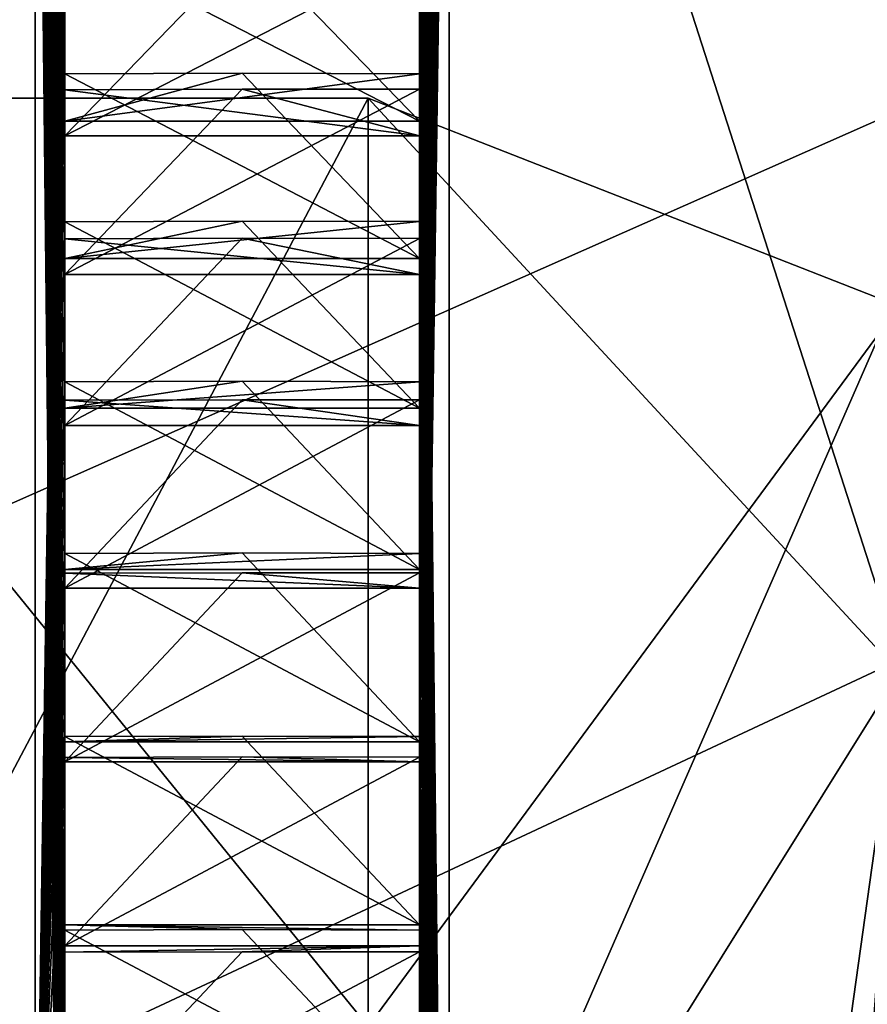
# Model space of a CAD drawing. Header units: millimetres. Extents: x -196 to 15, y -14 to 691.
# Tile 132 of 256: x -12.28 to -10.37, y 24.82 to 27.05. Entities that reach past the tile are written whole.
import ezdxf

# ---------------------------------------------------------------- set-up
doc = ezdxf.new("R2010")
doc.units = ezdxf.units.MM
doc.header["$LTSCALE"] = 65.185185
for name, color, linetype in [('110', 7, 'CONTINUOUS'), ('111', 7, 'CONTINUOUS'), ('1219', 7, 'CONTINUOUS'), ('1511', 7, 'CONTINUOUS'), ('1515', 7, 'CONTINUOUS'), ('1574', 7, 'CONTINUOUS'), ('1575', 7, 'CONTINUOUS'), ('2047', 7, 'CONTINUOUS'), ('2054', 7, 'CONTINUOUS'), ('2058', 7, 'CONTINUOUS'), ('2131', 7, 'CONTINUOUS'), ('2135', 7, 'CONTINUOUS'), ('419', 7, 'CONTINUOUS'), ('421', 7, 'CONTINUOUS'), ('422', 7, 'CONTINUOUS'), ('431', 7, 'CONTINUOUS'), ('432', 7, 'CONTINUOUS'), ('433', 7, 'CONTINUOUS'), ('434', 7, 'CONTINUOUS'), ('459', 7, 'CONTINUOUS'), ('460', 7, 'CONTINUOUS'), ('461', 7, 'CONTINUOUS'), ('462', 7, 'CONTINUOUS'), ('463', 7, 'CONTINUOUS'), ('464', 7, 'CONTINUOUS'), ('465', 7, 'CONTINUOUS'), ('466', 7, 'CONTINUOUS'), ('467', 7, 'CONTINUOUS'), ('468', 7, 'CONTINUOUS'), ('469', 7, 'CONTINUOUS'), ('470', 7, 'CONTINUOUS'), ('471', 7, 'CONTINUOUS'), ('472', 7, 'CONTINUOUS'), ('473', 7, 'CONTINUOUS'), ('474', 7, 'CONTINUOUS'), ('475', 7, 'CONTINUOUS'), ('476', 7, 'CONTINUOUS'), ('477', 7, 'CONTINUOUS'), ('478', 7, 'CONTINUOUS'), ('721', 7, 'CONTINUOUS'), ('722', 7, 'CONTINUOUS'), ('723', 7, 'CONTINUOUS'), ('724', 7, 'CONTINUOUS'), ('725', 7, 'CONTINUOUS'), ('726', 7, 'CONTINUOUS'), ('727', 7, 'CONTINUOUS'), ('728', 7, 'CONTINUOUS'), ('729', 7, 'CONTINUOUS'), ('730', 7, 'CONTINUOUS'), ('731', 7, 'CONTINUOUS'), ('732', 7, 'CONTINUOUS'), ('733', 7, 'CONTINUOUS'), ('734', 7, 'CONTINUOUS'), ('735', 7, 'CONTINUOUS'), ('736', 7, 'CONTINUOUS'), ('737', 7, 'CONTINUOUS'), ('738', 7, 'CONTINUOUS'), ('739', 7, 'CONTINUOUS'), ('740', 7, 'CONTINUOUS'), ('773', 7, 'CONTINUOUS'), ('781', 7, 'CONTINUOUS'), ('782', 7, 'CONTINUOUS'), ('783', 7, 'CONTINUOUS'), ('784', 7, 'CONTINUOUS'), ('785', 7, 'CONTINUOUS'), ('786', 7, 'CONTINUOUS'), ('787', 7, 'CONTINUOUS'), ('830', 7, 'CONTINUOUS'), ('869', 7, 'CONTINUOUS'), ('870', 7, 'CONTINUOUS'), ('871', 7, 'CONTINUOUS'), ('872', 7, 'CONTINUOUS'), ('873', 7, 'CONTINUOUS'), ('874', 7, 'CONTINUOUS'), ('875', 7, 'CONTINUOUS')]:
    doc.layers.add(name, color=color, linetype=linetype)

msp = doc.modelspace()

# ---------------------------------------------------------------- linework, layer by layer
at = {"layer": '110', "color": 2, "linetype": 'Continuous'}
for points in [[(-9.284, 24.1121, -55.152), (-9.284, 28.7609, -65.1214), (-11.316, 24.1121, -55.152), (-9.284, 24.1121, -55.152)], [(-11.316, 24.1121, -55.152), (-9.284, 28.7609, -65.1214), (-11.316, 28.7609, -65.1214), (-11.316, 24.1121, -55.152)]]:
    msp.add_3dface(points, dxfattribs=at)
at = {"layer": '111', "color": 2, "linetype": 'Continuous'}
for points in [[(-11.316, 28.7609, -65.1214), (-9.284, 28.7609, -65.1214), (-9.284, 22.4515, -74.132), (-11.316, 28.7609, -65.1214)], [(-11.316, 22.4515, -74.132), (-11.316, 28.7609, -65.1214), (-9.284, 22.4515, -74.132), (-11.316, 22.4515, -74.132)]]:
    msp.add_3dface(points, dxfattribs=at)
at = {"layer": '1219', "linetype": 'Continuous'}
for points in [[(10.1921, 76.5187, -186.1544), (10.1921, 20.679, -209.8569), (-18.3006, 76.5474, -185.3316), (10.1921, 76.5187, -186.1544)], [(10.1921, 20.679, -209.8569), (-18.3006, 20.3875, -209.1701), (-18.3006, 76.5474, -185.3316), (10.1921, 20.679, -209.8569)]]:
    msp.add_3dface(points, dxfattribs=at)
at = {"layer": '1511', "linetype": 'Continuous'}
for points in [[(-14.25, 29.7946, 0.2291), (-14.25, 14, 0.2291), (10.1921, 14, 0.8692), (-14.25, 29.7946, 0.2291)], [(10.1921, 29.7946, 0.8692), (-14.25, 29.7946, 0.2291), (10.1921, 14, 0.8692), (10.1921, 29.7946, 0.8692)]]:
    msp.add_3dface(points, dxfattribs=at)
at = {"layer": '1515', "linetype": 'Continuous'}
for points in [[(-14.25, 14, -2.5), (-14.25, 29.7946, -2.5), (8.5, 29.7946, -2.5), (-14.25, 14, -2.5)], [(8.5, 14, -2.5), (-14.25, 14, -2.5), (8.5, 29.7946, -2.5), (8.5, 14, -2.5)]]:
    msp.add_3dface(points, dxfattribs=at)
at = {"layer": '1574', "linetype": 'Continuous'}
for points in [[(-14.25, 11.3301, -27.5), (3.5, 11.3301, -27.5), (3.5, 43.0183, -27.5), (-14.25, 11.3301, -27.5)], [(-14.25, 11.3301, -27.5), (3.5, 43.0183, -27.5), (-14.25, 43.0183, -27.5), (-14.25, 11.3301, -27.5)]]:
    msp.add_3dface(points, dxfattribs=at)
at = {"layer": '1575', "linetype": 'Continuous'}
for points in [[(3.5, 12, -30), (-14.25, 12, -30), (-14.25, 42.2322, -30), (3.5, 12, -30)], [(3.5, 42.2322, -30), (3.5, 12, -30), (-14.25, 42.2322, -30), (3.5, 42.2322, -30)]]:
    msp.add_3dface(points, dxfattribs=at)
at = {"layer": '2047', "linetype": 'Continuous'}
for points in [[(-18, 29.4452, -176.3784), (-18, 13.9285, -207.5), (-4.5, 29.4452, -176.3784), (-18, 29.4452, -176.3784)], [(-18, 13.9285, -207.5), (-4.5, 13.9285, -207.5), (-4.5, 29.4452, -176.3784), (-18, 13.9285, -207.5)]]:
    msp.add_3dface(points, dxfattribs=at)
at = {"layer": '2054', "linetype": 'Continuous'}
for points in [[(-4.5, 15.0459, -207.5), (-18, 15.0459, -207.5), (-18, 30.0677, -177.3709), (-4.5, 15.0459, -207.5)], [(-4.5, 15.0459, -207.5), (-18, 30.0677, -177.3709), (-4.5, 30.0677, -177.3709), (-4.5, 15.0459, -207.5)]]:
    msp.add_3dface(points, dxfattribs=at)
at = {"layer": '2058', "linetype": 'Continuous'}
for points in [[(10.5, 22, -205.7641), (10.5, 35.3295, -179.6034), (-18, 22, -205.7641), (10.5, 22, -205.7641)], [(-18, 22, -205.7641), (10.5, 35.3295, -179.6034), (-12.8, 34.3447, -181.5363), (-18, 22, -205.7641)]]:
    msp.add_3dface(points, dxfattribs=at)
at = {"layer": '2131', "linetype": 'Continuous'}
for points in [[(10.5, 23.4321, -205.1562), (10.5, 75.7123, -182.9645), (-18, 23.4321, -205.1562), (10.5, 23.4321, -205.1562)], [(10.5, 75.7123, -182.9645), (0.5, 75.0782, -183.2337), (-18, 23.4321, -205.1562), (10.5, 75.7123, -182.9645)], [(0.5, 75.0782, -183.2337), (-18, 75.0782, -183.2337), (-18, 23.4321, -205.1562), (0.5, 75.0782, -183.2337)]]:
    msp.add_3dface(points, dxfattribs=at)
at = {"layer": '2135', "linetype": 'Continuous'}
for points in [[(10.5, 36.0478, -180.3963), (10.5, 23.4321, -205.1562), (-18, 23.4321, -205.1562), (10.5, 36.0478, -180.3963)], [(10.5, 36.0478, -180.3963), (-18, 23.4321, -205.1562), (-12.8, 35.1209, -182.2156), (10.5, 36.0478, -180.3963)]]:
    msp.add_3dface(points, dxfattribs=at)
at = {"layer": '419', "color": 2, "linetype": 'Continuous'}
for points in [[(-11.4985, 26.8681, -64.9558), (-13.2, 26.8681, -64.9558), (-13.2, 23.6483, -71.1371), (-11.4985, 26.8681, -64.9558)], [(-11.4985, 23.6521, -71.1337), (-11.4985, 26.8681, -64.9558), (-13.2, 23.6483, -71.1371), (-11.4985, 23.6521, -71.1337)]]:
    msp.add_3dface(points, dxfattribs=at)
at = {"layer": '421', "color": 2, "linetype": 'Continuous'}
for points in [[(-13.2, 26.8681, -64.9558), (-11.4985, 26.8681, -64.9558), (-11.4985, 24.7737, -58.3133), (-13.2, 26.8681, -64.9558)], [(-13.2, 24.7348, -58.267), (-13.2, 26.8681, -64.9558), (-11.4985, 24.7737, -58.3133), (-13.2, 24.7348, -58.267)]]:
    msp.add_3dface(points, dxfattribs=at)
at = {"layer": '422', "color": 2, "linetype": 'Continuous'}
for points in [[(-10.3, 25.572, -69.6027), (-10.3, 26.3986, -60.1543), (-11.4985, 26.8681, -64.9558), (-10.3, 25.572, -69.6027)], [(-10.3, 25.572, -69.6027), (-11.4985, 26.8681, -64.9558), (-11.4985, 23.6521, -71.1337), (-10.3, 25.572, -69.6027)], [(-11.4985, 26.8681, -64.9558), (-10.3, 26.3986, -60.1543), (-11.4985, 24.7737, -58.3133), (-11.4985, 26.8681, -64.9558)], [(-10.3, 26.3986, -60.1543), (-10.3, 18.6294, -54.7142), (-11.4985, 24.7737, -58.3133), (-10.3, 26.3986, -60.1543)], [(-10.3, 25.572, -69.6027), (-11.4985, 17.0096, -73.228), (-10.9293, 16.9847, -73.513), (-10.3, 25.572, -69.6027)], [(-11.4985, 17.0096, -73.228), (-10.3, 25.572, -69.6027), (-11.4985, 23.6521, -71.1337), (-11.4985, 17.0096, -73.228)], [(-10.3, 16.9761, -73.6111), (-10.3, 25.572, -69.6027), (-10.9293, 16.9847, -73.513), (-10.3, 16.9761, -73.6111)]]:
    msp.add_3dface(points, dxfattribs=at)
at = {"layer": '431', "color": 2, "linetype": 'Continuous'}
for points in [[(-13.4, 28.7609, -65.1214), (-12.25, 28.7609, -65.1214), (-12.25, 22.4515, -74.132), (-13.4, 28.7609, -65.1214)], [(-13.4, 24.8734, -72.5891), (-13.4, 28.7609, -65.1214), (-12.25, 22.4515, -74.132), (-13.4, 24.8734, -72.5891)], [(-13.4, 16.844, -75.1208), (-13.4, 24.8734, -72.5891), (-12.25, 22.4515, -74.132), (-13.4, 16.844, -75.1208)]]:
    msp.add_3dface(points, dxfattribs=at)
at = {"layer": '432', "color": 2, "linetype": 'Continuous'}
for points in [[(-12.25, 22.4515, -74.132), (-12.25, 28.7609, -65.1214), (-12.183, 22.4368, -73.8626), (-12.25, 22.4515, -74.132)], [(-12.183, 22.4368, -73.8626), (-12.25, 28.7609, -65.1214), (-12.183, 22.7077, -73.7284), (-12.183, 22.4368, -73.8626)], [(-12.183, 22.7077, -73.7284), (-12.25, 28.7609, -65.1214), (-12.183, 22.9734, -73.5875), (-12.183, 22.7077, -73.7284)], [(-12.183, 22.9734, -73.5875), (-12.25, 28.7609, -65.1214), (-12.183, 23.2364, -73.4383), (-12.183, 22.9734, -73.5875)], [(-12.183, 23.2364, -73.4383), (-12.25, 28.7609, -65.1214), (-12.183, 23.4937, -73.2827), (-12.183, 23.2364, -73.4383)], [(-12.183, 23.4937, -73.2827), (-12.25, 28.7609, -65.1214), (-12.183, 23.7479, -73.1191), (-12.183, 23.4937, -73.2827)], [(-12.183, 23.7479, -73.1191), (-12.25, 28.7609, -65.1214), (-12.183, 23.9961, -72.9493), (-12.183, 23.7479, -73.1191)], [(-12.183, 23.9961, -72.9493), (-12.25, 28.7609, -65.1214), (-12.183, 24.2408, -72.7716), (-12.183, 23.9961, -72.9493)], [(-12.183, 24.2408, -72.7716), (-12.25, 28.7609, -65.1214), (-12.183, 24.479, -72.5882), (-12.183, 24.2408, -72.7716)], [(-12.183, 24.479, -72.5882), (-12.25, 28.7609, -65.1214), (-12.183, 24.7133, -72.3971), (-12.183, 24.479, -72.5882)], [(-12.183, 24.7133, -72.3971), (-12.25, 28.7609, -65.1214), (-12.183, 24.9409, -72.2006), (-12.183, 24.7133, -72.3971)], [(-12.183, 24.9409, -72.2006), (-12.25, 28.7609, -65.1214), (-12.183, 25.1642, -71.9967), (-12.183, 24.9409, -72.2006)], [(-12.183, 25.1642, -71.9967), (-12.25, 28.7609, -65.1214), (-12.183, 25.3804, -71.7877), (-12.183, 25.1642, -71.9967)], [(-12.183, 25.3804, -71.7877), (-12.25, 28.7609, -65.1214), (-12.183, 25.5919, -71.5716), (-12.183, 25.3804, -71.7877)], [(-12.183, 25.5919, -71.5716), (-12.25, 28.7609, -65.1214), (-12.183, 25.796, -71.3508), (-12.183, 25.5919, -71.5716)], [(-12.183, 25.796, -71.3508), (-12.25, 28.7609, -65.1214), (-12.183, 25.995, -71.1232), (-12.183, 25.796, -71.3508)], [(-12.183, 25.995, -71.1232), (-12.25, 28.7609, -65.1214), (-12.183, 26.1865, -70.8913), (-12.183, 25.995, -71.1232)], [(-12.183, 26.1865, -70.8913), (-12.25, 28.7609, -65.1214), (-12.183, 26.3724, -70.6529), (-12.183, 26.1865, -70.8913)], [(-12.183, 26.3724, -70.6529), (-12.25, 28.7609, -65.1214), (-12.183, 26.5506, -70.4107), (-12.183, 26.3724, -70.6529)], [(-12.183, 26.5506, -70.4107), (-12.25, 28.7609, -65.1214), (-12.183, 26.7228, -70.1622), (-12.183, 26.5506, -70.4107)], [(-12.183, 26.7228, -70.1622), (-12.25, 28.7609, -65.1214), (-12.183, 26.8871, -69.9104), (-12.183, 26.7228, -70.1622)], [(-12.183, 26.8871, -69.9104), (-12.25, 28.7609, -65.1214), (-12.183, 27.0452, -69.6526), (-12.183, 26.8871, -69.9104)]]:
    msp.add_3dface(points, dxfattribs=at)
at = {"layer": '433', "color": 2, "linetype": 'Continuous'}
for points in [[(-12.183, 28.5118, -65.0996), (-12.25, 28.7609, -65.1214), (-12.25, 24.1121, -55.152), (-12.183, 28.5118, -65.0996)], [(-12.183, 28.5475, -64.4968), (-12.25, 24.1121, -55.152), (-12.183, 28.5527, -64.1962), (-12.183, 28.5475, -64.4968)], [(-12.183, 28.5527, -64.1962), (-12.25, 24.1121, -55.152), (-12.183, 28.5494, -63.8938), (-12.183, 28.5527, -64.1962)], [(-12.183, 28.5494, -63.8938), (-12.25, 24.1121, -55.152), (-12.183, 28.5377, -63.5934), (-12.183, 28.5494, -63.8938)], [(-12.183, 28.5339, -64.7989), (-12.25, 24.1121, -55.152), (-12.183, 28.5475, -64.4968), (-12.183, 28.5339, -64.7989)], [(-12.183, 28.5377, -63.5934), (-12.25, 24.1121, -55.152), (-12.183, 28.5174, -63.2917), (-12.183, 28.5377, -63.5934)], [(-12.183, 28.5239, -64.9493), (-12.25, 24.1121, -55.152), (-12.183, 28.5339, -64.7989), (-12.183, 28.5239, -64.9493)], [(-12.183, 28.5118, -65.0996), (-12.25, 24.1121, -55.152), (-12.183, 28.5239, -64.9493), (-12.183, 28.5118, -65.0996)], [(-12.183, 28.5174, -63.2917), (-12.25, 24.1121, -55.152), (-12.183, 28.4888, -62.9923), (-12.183, 28.5174, -63.2917)], [(-12.183, 28.4888, -62.9923), (-12.25, 24.1121, -55.152), (-12.183, 28.4517, -62.6923), (-12.183, 28.4888, -62.9923)], [(-12.183, 28.4517, -62.6923), (-12.25, 24.1121, -55.152), (-12.183, 28.4064, -62.395), (-12.183, 28.4517, -62.6923)], [(-12.183, 28.4064, -62.395), (-12.25, 24.1121, -55.152), (-12.183, 28.3525, -62.0975), (-12.183, 28.4064, -62.395)], [(-12.183, 28.3525, -62.0975), (-12.25, 24.1121, -55.152), (-12.183, 28.2906, -61.8032), (-12.183, 28.3525, -62.0975)], [(-12.183, 28.2906, -61.8032), (-12.25, 24.1121, -55.152), (-12.183, 28.2201, -61.5092), (-12.183, 28.2906, -61.8032)], [(-12.183, 28.2201, -61.5092), (-12.25, 24.1121, -55.152), (-12.183, 28.1418, -61.2189), (-12.183, 28.2201, -61.5092)], [(-12.183, 28.1418, -61.2189), (-12.25, 24.1121, -55.152), (-12.183, 28.0549, -60.9293), (-12.183, 28.1418, -61.2189)], [(-12.183, 28.0549, -60.9293), (-12.25, 24.1121, -55.152), (-12.183, 27.9605, -60.6438), (-12.183, 28.0549, -60.9293)], [(-12.183, 27.9605, -60.6438), (-12.25, 24.1121, -55.152), (-12.183, 27.8575, -60.3595), (-12.183, 27.9605, -60.6438)], [(-12.183, 27.8575, -60.3595), (-12.25, 24.1121, -55.152), (-12.183, 27.7472, -60.0798), (-12.183, 27.8575, -60.3595)], [(-12.183, 27.7472, -60.0798), (-12.25, 24.1121, -55.152), (-12.183, 27.6284, -59.8017), (-12.183, 27.7472, -60.0798)], [(-12.183, 27.6284, -59.8017), (-12.25, 24.1121, -55.152), (-12.183, 27.5027, -59.5286), (-12.183, 27.6284, -59.8017)], [(-12.183, 27.5027, -59.5286), (-12.25, 24.1121, -55.152), (-12.183, 27.3685, -59.2576), (-12.183, 27.5027, -59.5286)], [(-12.183, 27.3685, -59.2576), (-12.25, 24.1121, -55.152), (-12.183, 27.2276, -58.992), (-12.183, 27.3685, -59.2576)], [(-12.183, 27.2276, -58.992), (-12.25, 24.1121, -55.152), (-12.183, 27.0784, -58.729), (-12.183, 27.2276, -58.992)], [(-12.183, 27.0784, -58.729), (-12.25, 24.1121, -55.152), (-12.183, 26.9228, -58.4717), (-12.183, 27.0784, -58.729)], [(-12.183, 26.9228, -58.4717), (-12.25, 24.1121, -55.152), (-12.183, 26.7591, -58.2175), (-12.183, 26.9228, -58.4717)], [(-12.183, 26.7591, -58.2175), (-12.25, 24.1121, -55.152), (-12.183, 26.5894, -57.9693), (-12.183, 26.7591, -58.2175)], [(-12.183, 26.5894, -57.9693), (-12.25, 24.1121, -55.152), (-12.183, 26.4117, -57.7246), (-12.183, 26.5894, -57.9693)], [(-12.183, 26.4117, -57.7246), (-12.25, 24.1121, -55.152), (-12.183, 26.2283, -57.4864), (-12.183, 26.4117, -57.7246)], [(-12.183, 26.2283, -57.4864), (-12.25, 24.1121, -55.152), (-12.183, 26.0372, -57.252), (-12.183, 26.2283, -57.4864)], [(-12.183, 26.0372, -57.252), (-12.25, 24.1121, -55.152), (-12.183, 25.8407, -57.0244), (-12.183, 26.0372, -57.252)], [(-12.183, 25.8407, -57.0244), (-12.25, 24.1121, -55.152), (-12.183, 25.6367, -56.8012), (-12.183, 25.8407, -57.0244)], [(-12.183, 25.6367, -56.8012), (-12.25, 24.1121, -55.152), (-12.183, 25.4278, -56.585), (-12.183, 25.6367, -56.8012)], [(-12.183, 25.4278, -56.585), (-12.25, 24.1121, -55.152), (-12.183, 25.2116, -56.3735), (-12.183, 25.4278, -56.585)], [(-12.183, 25.2116, -56.3735), (-12.25, 24.1121, -55.152), (-12.183, 24.9909, -56.1694), (-12.183, 25.2116, -56.3735)], [(-12.183, 24.9909, -56.1694), (-12.25, 24.1121, -55.152), (-12.183, 24.7632, -55.9704), (-12.183, 24.9909, -56.1694)]]:
    msp.add_3dface(points, dxfattribs=at)
at = {"layer": '434', "color": 2, "linetype": 'Continuous'}
for points in [[(-12.25, 28.7609, -65.1214), (-13.4, 28.7609, -65.1214), (-13.4, 26.2292, -57.092), (-12.25, 28.7609, -65.1214)], [(-12.25, 24.1121, -55.152), (-12.25, 28.7609, -65.1214), (-13.4, 26.2292, -57.092), (-12.25, 24.1121, -55.152)], [(-13.4, 18.7614, -53.2045), (-12.25, 24.1121, -55.152), (-13.4, 26.2292, -57.092), (-13.4, 18.7614, -53.2045)]]:
    msp.add_3dface(points, dxfattribs=at)
at = {"layer": '459', "color": 21, "linetype": 'Continuous', "true_color": 0xf0a06e}
for points in [[(-12.183, 27.1951, -69.3919), (-11.783, 27.1965, -69.3928), (-12.183, 26.7833, -69.4979), (-12.183, 27.1951, -69.3919)], [(-11.783, 27.1965, -69.3928), (-11.383, 27.1962, -69.3916), (-12.183, 26.7833, -69.4979), (-11.783, 27.1965, -69.3928)], [(-12.183, 26.7833, -69.4979), (-11.383, 27.1962, -69.3916), (-11.383, 26.7833, -69.4979), (-12.183, 26.7833, -69.4979)]]:
    msp.add_3dface(points, dxfattribs=at)
at = {"layer": '460', "color": 21, "linetype": 'Continuous', "true_color": 0xf0a06e}
for points in [[(-12.183, 27.0452, -69.6526), (-12.183, 27.1951, -69.3919), (-12.183, 26.7833, -69.4979), (-12.183, 27.0452, -69.6526)], [(-12.183, 26.8871, -69.9104), (-12.183, 27.0452, -69.6526), (-12.183, 26.7833, -69.4979), (-12.183, 26.8871, -69.9104)]]:
    msp.add_3dface(points, dxfattribs=at)
at = {"layer": '461', "color": 21, "linetype": 'Continuous', "true_color": 0xf0a06e}
for points in [[(-12.183, 26.8871, -69.9104), (-11.383, 26.7833, -69.4979), (-11.783, 26.8886, -69.9112), (-12.183, 26.8871, -69.9104)], [(-12.183, 26.8871, -69.9104), (-12.183, 26.7833, -69.4979), (-11.383, 26.7833, -69.4979), (-12.183, 26.8871, -69.9104)], [(-11.783, 26.8886, -69.9112), (-11.383, 26.7833, -69.4979), (-11.383, 26.8882, -69.9101), (-11.783, 26.8886, -69.9112)]]:
    msp.add_3dface(points, dxfattribs=at)
at = {"layer": '462', "color": 21, "linetype": 'Continuous', "true_color": 0xf0a06e}
for points in [[(-12.183, 26.8871, -69.9104), (-11.783, 26.8886, -69.9112), (-12.183, 26.47, -69.9931), (-12.183, 26.8871, -69.9104)], [(-11.783, 26.8886, -69.9112), (-11.383, 26.8882, -69.9101), (-12.183, 26.47, -69.9931), (-11.783, 26.8886, -69.9112)], [(-12.183, 26.47, -69.9931), (-11.383, 26.8882, -69.9101), (-11.383, 26.47, -69.9931), (-12.183, 26.47, -69.9931)]]:
    msp.add_3dface(points, dxfattribs=at)
at = {"layer": '463', "color": 21, "linetype": 'Continuous', "true_color": 0xf0a06e}
for points in [[(-12.183, 26.7228, -70.1622), (-12.183, 26.8871, -69.9104), (-12.183, 26.47, -69.9931), (-12.183, 26.7228, -70.1622)], [(-12.183, 26.5506, -70.4107), (-12.183, 26.7228, -70.1622), (-12.183, 26.47, -69.9931), (-12.183, 26.5506, -70.4107)]]:
    msp.add_3dface(points, dxfattribs=at)
at = {"layer": '464', "color": 21, "linetype": 'Continuous', "true_color": 0xf0a06e}
for points in [[(-12.183, 26.5506, -70.4107), (-11.383, 26.47, -69.9931), (-11.783, 26.5519, -70.4117), (-12.183, 26.5506, -70.4107)], [(-12.183, 26.5506, -70.4107), (-12.183, 26.47, -69.9931), (-11.383, 26.47, -69.9931), (-12.183, 26.5506, -70.4107)], [(-11.783, 26.5519, -70.4117), (-11.383, 26.47, -69.9931), (-11.383, 26.5516, -70.4105), (-11.783, 26.5519, -70.4117)]]:
    msp.add_3dface(points, dxfattribs=at)
at = {"layer": '465', "color": 21, "linetype": 'Continuous', "true_color": 0xf0a06e}
for points in [[(-12.183, 26.5506, -70.4107), (-11.783, 26.5519, -70.4117), (-12.183, 26.1294, -70.4699), (-12.183, 26.5506, -70.4107)], [(-11.783, 26.5519, -70.4117), (-11.383, 26.5516, -70.4105), (-12.183, 26.1294, -70.4699), (-11.783, 26.5519, -70.4117)], [(-12.183, 26.1294, -70.4699), (-11.383, 26.5516, -70.4105), (-11.383, 26.1294, -70.4699), (-12.183, 26.1294, -70.4699)]]:
    msp.add_3dface(points, dxfattribs=at)
at = {"layer": '466', "color": 21, "linetype": 'Continuous', "true_color": 0xf0a06e}
for points in [[(-12.183, 26.3724, -70.6529), (-12.183, 26.5506, -70.4107), (-12.183, 26.1294, -70.4699), (-12.183, 26.3724, -70.6529)], [(-12.183, 26.1865, -70.8913), (-12.183, 26.3724, -70.6529), (-12.183, 26.1294, -70.4699), (-12.183, 26.1865, -70.8913)]]:
    msp.add_3dface(points, dxfattribs=at)
at = {"layer": '467', "color": 21, "linetype": 'Continuous', "true_color": 0xf0a06e}
for points in [[(-12.183, 26.1865, -70.8913), (-11.383, 26.1294, -70.4699), (-11.783, 26.1878, -70.8923), (-12.183, 26.1865, -70.8913)], [(-12.183, 26.1865, -70.8913), (-12.183, 26.1294, -70.4699), (-11.383, 26.1294, -70.4699), (-12.183, 26.1865, -70.8913)], [(-11.783, 26.1878, -70.8923), (-11.383, 26.1294, -70.4699), (-11.383, 26.1876, -70.8912), (-11.783, 26.1878, -70.8923)]]:
    msp.add_3dface(points, dxfattribs=at)
at = {"layer": '468', "color": 21, "linetype": 'Continuous', "true_color": 0xf0a06e}
for points in [[(-12.183, 26.1865, -70.8913), (-11.783, 26.1878, -70.8923), (-12.183, 25.7627, -70.9268), (-12.183, 26.1865, -70.8913)], [(-11.783, 26.1878, -70.8923), (-11.383, 26.1876, -70.8912), (-12.183, 25.7627, -70.9268), (-11.783, 26.1878, -70.8923)], [(-12.183, 25.7627, -70.9268), (-11.383, 26.1876, -70.8912), (-11.383, 25.7627, -70.9268), (-12.183, 25.7627, -70.9268)]]:
    msp.add_3dface(points, dxfattribs=at)
at = {"layer": '469', "color": 21, "linetype": 'Continuous', "true_color": 0xf0a06e}
for points in [[(-12.183, 25.995, -71.1232), (-12.183, 26.1865, -70.8913), (-12.183, 25.7627, -70.9268), (-12.183, 25.995, -71.1232)], [(-12.183, 25.796, -71.3508), (-12.183, 25.995, -71.1232), (-12.183, 25.7627, -70.9268), (-12.183, 25.796, -71.3508)]]:
    msp.add_3dface(points, dxfattribs=at)
at = {"layer": '470', "color": 21, "linetype": 'Continuous', "true_color": 0xf0a06e}
for points in [[(-12.183, 25.796, -71.3508), (-11.383, 25.7627, -70.9268), (-11.783, 25.7972, -71.352), (-12.183, 25.796, -71.3508)], [(-12.183, 25.796, -71.3508), (-12.183, 25.7627, -70.9268), (-11.383, 25.7627, -70.9268), (-12.183, 25.796, -71.3508)], [(-11.783, 25.7972, -71.352), (-11.383, 25.7627, -70.9268), (-11.383, 25.7971, -71.3507), (-11.783, 25.7972, -71.352)]]:
    msp.add_3dface(points, dxfattribs=at)
at = {"layer": '471', "color": 21, "linetype": 'Continuous', "true_color": 0xf0a06e}
for points in [[(-12.183, 25.796, -71.3508), (-11.783, 25.7972, -71.352), (-12.183, 25.3709, -71.3625), (-12.183, 25.796, -71.3508)], [(-11.783, 25.7972, -71.352), (-11.383, 25.7971, -71.3507), (-12.183, 25.3709, -71.3625), (-11.783, 25.7972, -71.352)], [(-12.183, 25.3709, -71.3625), (-11.383, 25.7971, -71.3507), (-11.383, 25.3709, -71.3625), (-12.183, 25.3709, -71.3625)]]:
    msp.add_3dface(points, dxfattribs=at)
at = {"layer": '472', "color": 21, "linetype": 'Continuous', "true_color": 0xf0a06e}
for points in [[(-12.183, 25.5919, -71.5716), (-12.183, 25.796, -71.3508), (-12.183, 25.3709, -71.3625), (-12.183, 25.5919, -71.5716)], [(-12.183, 25.3804, -71.7877), (-12.183, 25.5919, -71.5716), (-12.183, 25.3709, -71.3625), (-12.183, 25.3804, -71.7877)]]:
    msp.add_3dface(points, dxfattribs=at)
at = {"layer": '473', "color": 21, "linetype": 'Continuous', "true_color": 0xf0a06e}
for points in [[(-12.183, 25.3804, -71.7877), (-11.383, 25.3709, -71.3625), (-11.783, 25.3816, -71.7888), (-12.183, 25.3804, -71.7877)], [(-12.183, 25.3804, -71.7877), (-12.183, 25.3709, -71.3625), (-11.383, 25.3709, -71.3625), (-12.183, 25.3804, -71.7877)], [(-11.783, 25.3816, -71.7888), (-11.383, 25.3709, -71.3625), (-11.383, 25.3815, -71.7877), (-11.783, 25.3816, -71.7888)]]:
    msp.add_3dface(points, dxfattribs=at)
at = {"layer": '474', "color": 21, "linetype": 'Continuous', "true_color": 0xf0a06e}
for points in [[(-12.183, 25.3804, -71.7877), (-11.783, 25.3816, -71.7888), (-12.183, 24.9553, -71.7755), (-12.183, 25.3804, -71.7877)], [(-11.783, 25.3816, -71.7888), (-11.383, 25.3815, -71.7877), (-12.183, 24.9553, -71.7755), (-11.783, 25.3816, -71.7888)], [(-12.183, 24.9553, -71.7755), (-11.383, 25.3815, -71.7877), (-11.383, 24.9553, -71.7755), (-12.183, 24.9553, -71.7755)]]:
    msp.add_3dface(points, dxfattribs=at)
at = {"layer": '475', "color": 21, "linetype": 'Continuous', "true_color": 0xf0a06e}
for points in [[(-12.183, 25.1642, -71.9967), (-12.183, 25.3804, -71.7877), (-12.183, 24.9553, -71.7755), (-12.183, 25.1642, -71.9967)], [(-12.183, 24.9409, -72.2006), (-12.183, 25.1642, -71.9967), (-12.183, 24.9553, -71.7755), (-12.183, 24.9409, -72.2006)]]:
    msp.add_3dface(points, dxfattribs=at)
at = {"layer": '476', "color": 21, "linetype": 'Continuous', "true_color": 0xf0a06e}
for points in [[(-12.183, 24.9409, -72.2006), (-12.183, 24.9553, -71.7755), (-11.383, 24.9553, -71.7755), (-12.183, 24.9409, -72.2006)], [(-12.183, 24.9409, -72.2006), (-11.383, 24.9553, -71.7755), (-11.783, 24.942, -72.2019), (-12.183, 24.9409, -72.2006)], [(-11.783, 24.942, -72.2019), (-11.383, 24.9553, -71.7755), (-11.383, 24.942, -72.2006), (-11.783, 24.942, -72.2019)]]:
    msp.add_3dface(points, dxfattribs=at)
at = {"layer": '477', "color": 21, "linetype": 'Continuous', "true_color": 0xf0a06e}
for points in [[(-12.183, 24.9409, -72.2006), (-11.783, 24.942, -72.2019), (-12.183, 24.5172, -72.1646), (-12.183, 24.9409, -72.2006)], [(-11.783, 24.942, -72.2019), (-11.383, 24.942, -72.2006), (-12.183, 24.5172, -72.1646), (-11.783, 24.942, -72.2019)], [(-12.183, 24.5172, -72.1646), (-11.383, 24.942, -72.2006), (-11.383, 24.5172, -72.1646), (-12.183, 24.5172, -72.1646)]]:
    msp.add_3dface(points, dxfattribs=at)
at = {"layer": '478', "color": 21, "linetype": 'Continuous', "true_color": 0xf0a06e}
msp.add_3dface([(-12.183, 24.7133, -72.3971), (-12.183, 24.9409, -72.2006), (-12.183, 24.5172, -72.1646), (-12.183, 24.7133, -72.3971)], dxfattribs=at)
at = {"layer": '721', "color": 21, "linetype": 'Continuous', "true_color": 0xf0a06e}
msp.add_3dface([(-12.183, 24.9909, -56.1694), (-12.183, 24.7632, -55.9704), (-12.183, 24.5669, -56.2027), (-12.183, 24.9909, -56.1694)], dxfattribs=at)
at = {"layer": '722', "color": 21, "linetype": 'Continuous', "true_color": 0xf0a06e}
for points in [[(-12.183, 24.9909, -56.1694), (-11.383, 24.5669, -56.2027), (-11.783, 24.9921, -56.1682), (-12.183, 24.9909, -56.1694)], [(-12.183, 24.9909, -56.1694), (-12.183, 24.5669, -56.2027), (-11.383, 24.5669, -56.2027), (-12.183, 24.9909, -56.1694)], [(-11.783, 24.9921, -56.1682), (-11.383, 24.5669, -56.2027), (-11.383, 24.9908, -56.1683), (-11.783, 24.9921, -56.1682)]]:
    msp.add_3dface(points, dxfattribs=at)
at = {"layer": '723', "color": 21, "linetype": 'Continuous', "true_color": 0xf0a06e}
for points in [[(-12.183, 24.9909, -56.1694), (-11.783, 24.9921, -56.1682), (-12.183, 25.0026, -56.5945), (-12.183, 24.9909, -56.1694)], [(-11.783, 24.9921, -56.1682), (-11.383, 24.9908, -56.1683), (-12.183, 25.0026, -56.5945), (-11.783, 24.9921, -56.1682)], [(-12.183, 25.0026, -56.5945), (-11.383, 24.9908, -56.1683), (-11.383, 25.0026, -56.5945), (-12.183, 25.0026, -56.5945)]]:
    msp.add_3dface(points, dxfattribs=at)
at = {"layer": '724', "color": 21, "linetype": 'Continuous', "true_color": 0xf0a06e}
for points in [[(-12.183, 25.4278, -56.585), (-12.183, 25.2116, -56.3735), (-12.183, 25.0026, -56.5945), (-12.183, 25.4278, -56.585)], [(-12.183, 25.2116, -56.3735), (-12.183, 24.9909, -56.1694), (-12.183, 25.0026, -56.5945), (-12.183, 25.2116, -56.3735)]]:
    msp.add_3dface(points, dxfattribs=at)
at = {"layer": '725', "color": 21, "linetype": 'Continuous', "true_color": 0xf0a06e}
for points in [[(-12.183, 25.4278, -56.585), (-11.383, 25.0026, -56.5945), (-11.783, 25.4289, -56.5837), (-12.183, 25.4278, -56.585)], [(-12.183, 25.4278, -56.585), (-12.183, 25.0026, -56.5945), (-11.383, 25.0026, -56.5945), (-12.183, 25.4278, -56.585)], [(-11.783, 25.4289, -56.5837), (-11.383, 25.0026, -56.5945), (-11.383, 25.4278, -56.5839), (-11.783, 25.4289, -56.5837)]]:
    msp.add_3dface(points, dxfattribs=at)
at = {"layer": '726', "color": 21, "linetype": 'Continuous', "true_color": 0xf0a06e}
for points in [[(-12.183, 25.4278, -56.585), (-11.783, 25.4289, -56.5837), (-12.183, 25.4156, -57.0101), (-12.183, 25.4278, -56.585)], [(-11.783, 25.4289, -56.5837), (-11.383, 25.4278, -56.5839), (-12.183, 25.4156, -57.0101), (-11.783, 25.4289, -56.5837)], [(-12.183, 25.4156, -57.0101), (-11.383, 25.4278, -56.5839), (-11.383, 25.4156, -57.0101), (-12.183, 25.4156, -57.0101)]]:
    msp.add_3dface(points, dxfattribs=at)
at = {"layer": '727', "color": 21, "linetype": 'Continuous', "true_color": 0xf0a06e}
for points in [[(-12.183, 25.8407, -57.0244), (-12.183, 25.6367, -56.8012), (-12.183, 25.4156, -57.0101), (-12.183, 25.8407, -57.0244)], [(-12.183, 25.6367, -56.8012), (-12.183, 25.4278, -56.585), (-12.183, 25.4156, -57.0101), (-12.183, 25.6367, -56.8012)]]:
    msp.add_3dface(points, dxfattribs=at)
at = {"layer": '728', "color": 21, "linetype": 'Continuous', "true_color": 0xf0a06e}
for points in [[(-12.183, 25.8407, -57.0244), (-11.383, 25.4156, -57.0101), (-11.783, 25.842, -57.0234), (-12.183, 25.8407, -57.0244)], [(-12.183, 25.8407, -57.0244), (-12.183, 25.4156, -57.0101), (-11.383, 25.4156, -57.0101), (-12.183, 25.8407, -57.0244)], [(-11.783, 25.842, -57.0234), (-11.383, 25.4156, -57.0101), (-11.383, 25.8407, -57.0234), (-11.783, 25.842, -57.0234)]]:
    msp.add_3dface(points, dxfattribs=at)
at = {"layer": '729', "color": 21, "linetype": 'Continuous', "true_color": 0xf0a06e}
for points in [[(-12.183, 25.8407, -57.0244), (-11.783, 25.842, -57.0234), (-12.183, 25.8047, -57.4482), (-12.183, 25.8407, -57.0244)], [(-11.783, 25.842, -57.0234), (-11.383, 25.8407, -57.0234), (-12.183, 25.8047, -57.4482), (-11.783, 25.842, -57.0234)], [(-12.183, 25.8047, -57.4482), (-11.383, 25.8407, -57.0234), (-11.383, 25.8047, -57.4482), (-12.183, 25.8047, -57.4482)]]:
    msp.add_3dface(points, dxfattribs=at)
at = {"layer": '730', "color": 21, "linetype": 'Continuous', "true_color": 0xf0a06e}
for points in [[(-12.183, 26.2283, -57.4864), (-12.183, 26.0372, -57.252), (-12.183, 25.8047, -57.4482), (-12.183, 26.2283, -57.4864)], [(-12.183, 26.0372, -57.252), (-12.183, 25.8407, -57.0244), (-12.183, 25.8047, -57.4482), (-12.183, 26.0372, -57.252)]]:
    msp.add_3dface(points, dxfattribs=at)
at = {"layer": '731', "color": 21, "linetype": 'Continuous', "true_color": 0xf0a06e}
for points in [[(-12.183, 26.2283, -57.4864), (-11.383, 25.8047, -57.4482), (-11.783, 26.2295, -57.4853), (-12.183, 26.2283, -57.4864)], [(-12.183, 26.2283, -57.4864), (-12.183, 25.8047, -57.4482), (-11.383, 25.8047, -57.4482), (-12.183, 26.2283, -57.4864)], [(-11.783, 26.2295, -57.4853), (-11.383, 25.8047, -57.4482), (-11.383, 26.2284, -57.4853), (-11.783, 26.2295, -57.4853)]]:
    msp.add_3dface(points, dxfattribs=at)
at = {"layer": '732', "color": 21, "linetype": 'Continuous', "true_color": 0xf0a06e}
for points in [[(-12.183, 26.2283, -57.4864), (-11.783, 26.2295, -57.4853), (-12.183, 26.1686, -57.9074), (-12.183, 26.2283, -57.4864)], [(-11.783, 26.2295, -57.4853), (-11.383, 26.2284, -57.4853), (-12.183, 26.1686, -57.9074), (-11.783, 26.2295, -57.4853)], [(-12.183, 26.1686, -57.9074), (-11.383, 26.2284, -57.4853), (-11.383, 26.1686, -57.9074), (-12.183, 26.1686, -57.9074)]]:
    msp.add_3dface(points, dxfattribs=at)
at = {"layer": '733', "color": 21, "linetype": 'Continuous', "true_color": 0xf0a06e}
for points in [[(-12.183, 26.5894, -57.9693), (-12.183, 26.4117, -57.7246), (-12.183, 26.1686, -57.9074), (-12.183, 26.5894, -57.9693)], [(-12.183, 26.4117, -57.7246), (-12.183, 26.2283, -57.4864), (-12.183, 26.1686, -57.9074), (-12.183, 26.4117, -57.7246)]]:
    msp.add_3dface(points, dxfattribs=at)
at = {"layer": '734', "color": 21, "linetype": 'Continuous', "true_color": 0xf0a06e}
for points in [[(-12.183, 26.5894, -57.9693), (-11.383, 26.1686, -57.9074), (-11.783, 26.5908, -57.9684), (-12.183, 26.5894, -57.9693)], [(-12.183, 26.5894, -57.9693), (-12.183, 26.1686, -57.9074), (-11.383, 26.1686, -57.9074), (-12.183, 26.5894, -57.9693)], [(-11.783, 26.5908, -57.9684), (-11.383, 26.1686, -57.9074), (-11.383, 26.5895, -57.9682), (-11.783, 26.5908, -57.9684)]]:
    msp.add_3dface(points, dxfattribs=at)
at = {"layer": '735', "color": 21, "linetype": 'Continuous', "true_color": 0xf0a06e}
for points in [[(-12.183, 26.5894, -57.9693), (-11.783, 26.5908, -57.9684), (-12.183, 26.5061, -58.3864), (-12.183, 26.5894, -57.9693)], [(-11.783, 26.5908, -57.9684), (-11.383, 26.5895, -57.9682), (-12.183, 26.5061, -58.3864), (-11.783, 26.5908, -57.9684)], [(-12.183, 26.5061, -58.3864), (-11.383, 26.5895, -57.9682), (-11.383, 26.5061, -58.3864), (-12.183, 26.5061, -58.3864)]]:
    msp.add_3dface(points, dxfattribs=at)
at = {"layer": '736', "color": 21, "linetype": 'Continuous', "true_color": 0xf0a06e}
for points in [[(-12.183, 26.9228, -58.4717), (-12.183, 26.7591, -58.2175), (-12.183, 26.5061, -58.3864), (-12.183, 26.9228, -58.4717)], [(-12.183, 26.7591, -58.2175), (-12.183, 26.5894, -57.9693), (-12.183, 26.5061, -58.3864), (-12.183, 26.7591, -58.2175)]]:
    msp.add_3dface(points, dxfattribs=at)
at = {"layer": '737', "color": 21, "linetype": 'Continuous', "true_color": 0xf0a06e}
for points in [[(-12.183, 26.9228, -58.4717), (-11.383, 26.5061, -58.3864), (-11.783, 26.9242, -58.4707), (-12.183, 26.9228, -58.4717)], [(-12.183, 26.9228, -58.4717), (-12.183, 26.5061, -58.3864), (-11.383, 26.5061, -58.3864), (-12.183, 26.9228, -58.4717)], [(-11.783, 26.9242, -58.4707), (-11.383, 26.5061, -58.3864), (-11.383, 26.923, -58.4706), (-11.783, 26.9242, -58.4707)]]:
    msp.add_3dface(points, dxfattribs=at)
at = {"layer": '738', "color": 21, "linetype": 'Continuous', "true_color": 0xf0a06e}
for points in [[(-12.183, 26.9228, -58.4717), (-11.783, 26.9242, -58.4707), (-12.183, 26.8163, -58.8835), (-12.183, 26.9228, -58.4717)], [(-11.783, 26.9242, -58.4707), (-11.383, 26.923, -58.4706), (-12.183, 26.8163, -58.8835), (-11.783, 26.9242, -58.4707)], [(-12.183, 26.8163, -58.8835), (-11.383, 26.923, -58.4706), (-11.383, 26.8163, -58.8835), (-12.183, 26.8163, -58.8835)]]:
    msp.add_3dface(points, dxfattribs=at)
at = {"layer": '739', "color": 21, "linetype": 'Continuous', "true_color": 0xf0a06e}
for points in [[(-12.183, 27.2276, -58.992), (-12.183, 27.0784, -58.729), (-12.183, 26.8163, -58.8835), (-12.183, 27.2276, -58.992)], [(-12.183, 27.0784, -58.729), (-12.183, 26.9228, -58.4717), (-12.183, 26.8163, -58.8835), (-12.183, 27.0784, -58.729)]]:
    msp.add_3dface(points, dxfattribs=at)
at = {"layer": '740', "color": 21, "linetype": 'Continuous', "true_color": 0xf0a06e}
for points in [[(-12.183, 27.2276, -58.992), (-11.383, 26.8163, -58.8835), (-11.783, 27.2291, -58.9913), (-12.183, 27.2276, -58.992)], [(-12.183, 27.2276, -58.992), (-12.183, 26.8163, -58.8835), (-11.383, 26.8163, -58.8835), (-12.183, 27.2276, -58.992)], [(-11.783, 27.2291, -58.9913), (-11.383, 26.8163, -58.8835), (-11.383, 27.2278, -58.991), (-11.783, 27.2291, -58.9913)]]:
    msp.add_3dface(points, dxfattribs=at)
at = {"layer": '773', "color": 2, "linetype": 'Continuous'}
for points in [[(-11.316, 28.7609, -65.1214), (-11.316, 22.4515, -74.132), (-11.383, 28.5118, -65.0996), (-11.316, 28.7609, -65.1214)], [(-11.383, 28.5118, -65.0996), (-11.316, 22.4515, -74.132), (-11.383, 28.4977, -65.2488), (-11.383, 28.5118, -65.0996)], [(-11.316, 22.4515, -74.132), (-11.383, 28.4822, -65.3989), (-11.383, 28.4977, -65.2488), (-11.316, 22.4515, -74.132)], [(-11.383, 28.4822, -65.3989), (-11.316, 22.4515, -74.132), (-11.383, 28.4426, -65.6977), (-11.383, 28.4822, -65.3989)], [(-11.316, 22.4515, -74.132), (-11.383, 28.396, -65.9957), (-11.383, 28.4426, -65.6977), (-11.316, 22.4515, -74.132)], [(-11.383, 28.396, -65.9957), (-11.316, 22.4515, -74.132), (-11.383, 28.3397, -66.2919), (-11.383, 28.396, -65.9957)], [(-11.316, 22.4515, -74.132), (-11.383, 28.2766, -66.5868), (-11.383, 28.3397, -66.2919), (-11.316, 22.4515, -74.132)], [(-11.383, 28.2766, -66.5868), (-11.316, 22.4515, -74.132), (-11.383, 28.2038, -66.8794), (-11.383, 28.2766, -66.5868)], [(-11.316, 22.4515, -74.132), (-11.383, 28.1242, -67.1703), (-11.383, 28.2038, -66.8794), (-11.316, 22.4515, -74.132)], [(-11.383, 28.1242, -67.1703), (-11.316, 22.4515, -74.132), (-11.383, 28.0351, -67.4583), (-11.383, 28.1242, -67.1703)], [(-11.316, 22.4515, -74.132), (-11.383, 27.9393, -67.7443), (-11.383, 28.0351, -67.4583), (-11.316, 22.4515, -74.132)], [(-11.383, 27.9393, -67.7443), (-11.316, 22.4515, -74.132), (-11.383, 27.8342, -68.0268), (-11.383, 27.9393, -67.7443)], [(-11.316, 22.4515, -74.132), (-11.383, 27.7226, -68.307), (-11.383, 27.8342, -68.0268), (-11.316, 22.4515, -74.132)], [(-11.383, 27.7226, -68.307), (-11.316, 22.4515, -74.132), (-11.383, 27.6018, -68.5832), (-11.383, 27.7226, -68.307)], [(-11.316, 22.4515, -74.132), (-11.383, 27.4746, -68.8567), (-11.383, 27.6018, -68.5832), (-11.316, 22.4515, -74.132)], [(-11.383, 27.4746, -68.8567), (-11.316, 22.4515, -74.132), (-11.383, 27.3385, -69.1257), (-11.383, 27.4746, -68.8567)], [(-11.316, 22.4515, -74.132), (-11.383, 27.1962, -69.3916), (-11.383, 27.3385, -69.1257), (-11.316, 22.4515, -74.132)], [(-11.383, 27.1962, -69.3916), (-11.316, 22.4515, -74.132), (-11.383, 27.0452, -69.6526), (-11.383, 27.1962, -69.3916)], [(-11.316, 22.4515, -74.132), (-11.383, 26.8882, -69.9101), (-11.383, 27.0452, -69.6526), (-11.316, 22.4515, -74.132)], [(-11.383, 26.8882, -69.9101), (-11.316, 22.4515, -74.132), (-11.383, 26.7228, -70.1622), (-11.383, 26.8882, -69.9101)], [(-11.316, 22.4515, -74.132), (-11.383, 26.5516, -70.4105), (-11.383, 26.7228, -70.1622), (-11.316, 22.4515, -74.132)], [(-11.383, 26.5516, -70.4105), (-11.316, 22.4515, -74.132), (-11.383, 26.3724, -70.6529), (-11.383, 26.5516, -70.4105)], [(-11.316, 22.4515, -74.132), (-11.383, 26.1876, -70.8912), (-11.383, 26.3724, -70.6529), (-11.316, 22.4515, -74.132)], [(-11.383, 26.1876, -70.8912), (-11.316, 22.4515, -74.132), (-11.383, 25.995, -71.1232), (-11.383, 26.1876, -70.8912)], [(-11.316, 22.4515, -74.132), (-11.383, 25.7971, -71.3507), (-11.383, 25.995, -71.1232), (-11.316, 22.4515, -74.132)], [(-11.383, 25.7971, -71.3507), (-11.316, 22.4515, -74.132), (-11.383, 25.5919, -71.5716), (-11.383, 25.7971, -71.3507)], [(-11.316, 22.4515, -74.132), (-11.383, 25.3815, -71.7877), (-11.383, 25.5919, -71.5716), (-11.316, 22.4515, -74.132)], [(-11.383, 25.3815, -71.7877), (-11.316, 22.4515, -74.132), (-11.383, 25.1642, -71.9967), (-11.383, 25.3815, -71.7877)], [(-11.316, 22.4515, -74.132), (-11.383, 24.942, -72.2006), (-11.383, 25.1642, -71.9967), (-11.316, 22.4515, -74.132)], [(-11.383, 24.942, -72.2006), (-11.316, 22.4515, -74.132), (-11.383, 24.7133, -72.3971), (-11.383, 24.942, -72.2006)]]:
    msp.add_3dface(points, dxfattribs=at)
at = {"layer": '781', "color": 21, "linetype": 'Continuous', "true_color": 0xf0a06e}
for points in [[(-11.383, 26.7833, -69.4979), (-11.383, 27.1962, -69.3916), (-11.383, 27.0452, -69.6526), (-11.383, 26.7833, -69.4979)], [(-11.383, 26.8882, -69.9101), (-11.383, 26.7833, -69.4979), (-11.383, 27.0452, -69.6526), (-11.383, 26.8882, -69.9101)]]:
    msp.add_3dface(points, dxfattribs=at)
at = {"layer": '782', "color": 21, "linetype": 'Continuous', "true_color": 0xf0a06e}
for points in [[(-11.383, 26.47, -69.9931), (-11.383, 26.8882, -69.9101), (-11.383, 26.7228, -70.1622), (-11.383, 26.47, -69.9931)], [(-11.383, 26.5516, -70.4105), (-11.383, 26.47, -69.9931), (-11.383, 26.7228, -70.1622), (-11.383, 26.5516, -70.4105)]]:
    msp.add_3dface(points, dxfattribs=at)
at = {"layer": '783', "color": 21, "linetype": 'Continuous', "true_color": 0xf0a06e}
for points in [[(-11.383, 26.1294, -70.4699), (-11.383, 26.5516, -70.4105), (-11.383, 26.3724, -70.6529), (-11.383, 26.1294, -70.4699)], [(-11.383, 26.1876, -70.8912), (-11.383, 26.1294, -70.4699), (-11.383, 26.3724, -70.6529), (-11.383, 26.1876, -70.8912)]]:
    msp.add_3dface(points, dxfattribs=at)
at = {"layer": '784', "color": 21, "linetype": 'Continuous', "true_color": 0xf0a06e}
for points in [[(-11.383, 25.7627, -70.9268), (-11.383, 26.1876, -70.8912), (-11.383, 25.995, -71.1232), (-11.383, 25.7627, -70.9268)], [(-11.383, 25.7971, -71.3507), (-11.383, 25.7627, -70.9268), (-11.383, 25.995, -71.1232), (-11.383, 25.7971, -71.3507)]]:
    msp.add_3dface(points, dxfattribs=at)
at = {"layer": '785', "color": 21, "linetype": 'Continuous', "true_color": 0xf0a06e}
for points in [[(-11.383, 25.3709, -71.3625), (-11.383, 25.7971, -71.3507), (-11.383, 25.5919, -71.5716), (-11.383, 25.3709, -71.3625)], [(-11.383, 25.3815, -71.7877), (-11.383, 25.3709, -71.3625), (-11.383, 25.5919, -71.5716), (-11.383, 25.3815, -71.7877)]]:
    msp.add_3dface(points, dxfattribs=at)
at = {"layer": '786', "color": 21, "linetype": 'Continuous', "true_color": 0xf0a06e}
for points in [[(-11.383, 24.9553, -71.7755), (-11.383, 25.3815, -71.7877), (-11.383, 25.1642, -71.9967), (-11.383, 24.9553, -71.7755)], [(-11.383, 24.942, -72.2006), (-11.383, 24.9553, -71.7755), (-11.383, 25.1642, -71.9967), (-11.383, 24.942, -72.2006)]]:
    msp.add_3dface(points, dxfattribs=at)
at = {"layer": '787', "color": 21, "linetype": 'Continuous', "true_color": 0xf0a06e}
msp.add_3dface([(-11.383, 24.5172, -72.1646), (-11.383, 24.942, -72.2006), (-11.383, 24.7133, -72.3971), (-11.383, 24.5172, -72.1646)], dxfattribs=at)
at = {"layer": '830', "color": 2, "linetype": 'Continuous'}
for points in [[(-11.316, 24.1121, -55.152), (-11.316, 28.7609, -65.1214), (-11.383, 24.0505, -55.4137), (-11.316, 24.1121, -55.152)], [(-11.383, 24.0505, -55.4137), (-11.316, 28.7609, -65.1214), (-11.383, 24.293, -55.593), (-11.383, 24.0505, -55.4137)], [(-11.316, 28.7609, -65.1214), (-11.383, 24.5313, -55.7778), (-11.383, 24.293, -55.593), (-11.316, 28.7609, -65.1214)], [(-11.383, 24.5313, -55.7778), (-11.316, 28.7609, -65.1214), (-11.383, 24.7632, -55.9704), (-11.383, 24.5313, -55.7778)], [(-11.316, 28.7609, -65.1214), (-11.383, 24.9908, -56.1683), (-11.383, 24.7632, -55.9704), (-11.316, 28.7609, -65.1214)], [(-11.383, 24.9908, -56.1683), (-11.316, 28.7609, -65.1214), (-11.383, 25.2116, -56.3735), (-11.383, 24.9908, -56.1683)], [(-11.316, 28.7609, -65.1214), (-11.383, 25.4278, -56.5839), (-11.383, 25.2116, -56.3735), (-11.316, 28.7609, -65.1214)], [(-11.383, 25.4278, -56.5839), (-11.316, 28.7609, -65.1214), (-11.383, 25.6367, -56.8012), (-11.383, 25.4278, -56.5839)], [(-11.316, 28.7609, -65.1214), (-11.383, 25.8407, -57.0234), (-11.383, 25.6367, -56.8012), (-11.316, 28.7609, -65.1214)], [(-11.383, 25.8407, -57.0234), (-11.316, 28.7609, -65.1214), (-11.383, 26.0372, -57.252), (-11.383, 25.8407, -57.0234)], [(-11.316, 28.7609, -65.1214), (-11.383, 26.2284, -57.4853), (-11.383, 26.0372, -57.252), (-11.316, 28.7609, -65.1214)], [(-11.383, 26.2284, -57.4853), (-11.316, 28.7609, -65.1214), (-11.383, 26.4117, -57.7246), (-11.383, 26.2284, -57.4853)], [(-11.316, 28.7609, -65.1214), (-11.383, 26.5895, -57.9682), (-11.383, 26.4117, -57.7246), (-11.316, 28.7609, -65.1214)], [(-11.383, 26.5895, -57.9682), (-11.316, 28.7609, -65.1214), (-11.383, 26.7591, -58.2175), (-11.383, 26.5895, -57.9682)], [(-11.316, 28.7609, -65.1214), (-11.383, 26.923, -58.4706), (-11.383, 26.7591, -58.2175), (-11.316, 28.7609, -65.1214)], [(-11.383, 26.923, -58.4706), (-11.316, 28.7609, -65.1214), (-11.383, 27.0784, -58.729), (-11.383, 26.923, -58.4706)]]:
    msp.add_3dface(points, dxfattribs=at)
at = {"layer": '869', "color": 21, "linetype": 'Continuous', "true_color": 0xf0a06e}
msp.add_3dface([(-11.383, 24.9908, -56.1683), (-11.383, 24.5669, -56.2027), (-11.383, 24.7632, -55.9704), (-11.383, 24.9908, -56.1683)], dxfattribs=at)
at = {"layer": '870', "color": 21, "linetype": 'Continuous', "true_color": 0xf0a06e}
for points in [[(-11.383, 25.4278, -56.5839), (-11.383, 25.0026, -56.5945), (-11.383, 25.2116, -56.3735), (-11.383, 25.4278, -56.5839)], [(-11.383, 25.0026, -56.5945), (-11.383, 24.9908, -56.1683), (-11.383, 25.2116, -56.3735), (-11.383, 25.0026, -56.5945)]]:
    msp.add_3dface(points, dxfattribs=at)
at = {"layer": '871', "color": 21, "linetype": 'Continuous', "true_color": 0xf0a06e}
for points in [[(-11.383, 25.8407, -57.0234), (-11.383, 25.4156, -57.0101), (-11.383, 25.6367, -56.8012), (-11.383, 25.8407, -57.0234)], [(-11.383, 25.4156, -57.0101), (-11.383, 25.4278, -56.5839), (-11.383, 25.6367, -56.8012), (-11.383, 25.4156, -57.0101)]]:
    msp.add_3dface(points, dxfattribs=at)
at = {"layer": '872', "color": 21, "linetype": 'Continuous', "true_color": 0xf0a06e}
for points in [[(-11.383, 26.2284, -57.4853), (-11.383, 25.8047, -57.4482), (-11.383, 26.0372, -57.252), (-11.383, 26.2284, -57.4853)], [(-11.383, 25.8047, -57.4482), (-11.383, 25.8407, -57.0234), (-11.383, 26.0372, -57.252), (-11.383, 25.8047, -57.4482)]]:
    msp.add_3dface(points, dxfattribs=at)
at = {"layer": '873', "color": 21, "linetype": 'Continuous', "true_color": 0xf0a06e}
for points in [[(-11.383, 26.5895, -57.9682), (-11.383, 26.1686, -57.9074), (-11.383, 26.4117, -57.7246), (-11.383, 26.5895, -57.9682)], [(-11.383, 26.1686, -57.9074), (-11.383, 26.2284, -57.4853), (-11.383, 26.4117, -57.7246), (-11.383, 26.1686, -57.9074)]]:
    msp.add_3dface(points, dxfattribs=at)
at = {"layer": '874', "color": 21, "linetype": 'Continuous', "true_color": 0xf0a06e}
for points in [[(-11.383, 26.923, -58.4706), (-11.383, 26.5061, -58.3864), (-11.383, 26.7591, -58.2175), (-11.383, 26.923, -58.4706)], [(-11.383, 26.5061, -58.3864), (-11.383, 26.5895, -57.9682), (-11.383, 26.7591, -58.2175), (-11.383, 26.5061, -58.3864)]]:
    msp.add_3dface(points, dxfattribs=at)
at = {"layer": '875', "color": 21, "linetype": 'Continuous', "true_color": 0xf0a06e}
for points in [[(-11.383, 27.2278, -58.991), (-11.383, 26.8163, -58.8835), (-11.383, 27.0784, -58.729), (-11.383, 27.2278, -58.991)], [(-11.383, 26.8163, -58.8835), (-11.383, 26.923, -58.4706), (-11.383, 27.0784, -58.729), (-11.383, 26.8163, -58.8835)]]:
    msp.add_3dface(points, dxfattribs=at)

doc.saveas('drawing.dxf')
